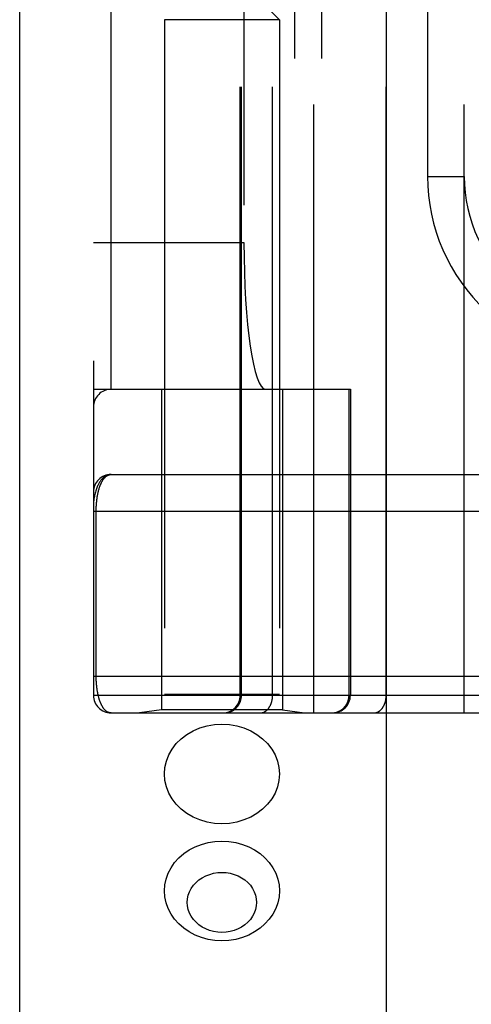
# Model space of a CAD drawing. Header units: inches. Extents: x 0 to 188, y 0 to 122.
# Tile 77 of 102: x 41.99 to 42.759, y 82.954 to 84.631. Entities that reach past the tile are written whole.
import ezdxf

# ---------------------------------------------------------------- set-up
doc = ezdxf.new("R2010")
doc.units = ezdxf.units.IN
doc.header["$LTSCALE"] = 10.363855
doc.header["$MEASUREMENT"] = 0
doc.linetypes.add('HIDDEN', pattern=[0.2, 0.1, -0.1])
doc.layers.get('0').update_dxf_attribs({"linetype": 'CONTINUOUS'})
doc.layers.add('DOOR_ASSEMBLY', color=7, linetype='CONTINUOUS')

msp = doc.modelspace()

# ---------------------------------------------------------------- linework, layer by layer
at = {"color": 3, "linetype": 'Continuous'}
msp.add_line((41.9899, 29.6263), (41.9899, 93.7019), dxfattribs=at)
at = {"layer": 'DOOR_ASSEMBLY', "color": 3, "linetype": 'Continuous'}
msp.add_line((42.6149, 29.8763), (42.6149, 89.2263), dxfattribs=at)
at = {"layer": 'DOOR_ASSEMBLY', "color": 8, "linetype": 'HIDDEN'}
for p, q in [((42.4906, 83.45), (42.4906, 86.1525)), ((42.7471, 83.45), (42.7471, 86.1525)), ((42.1156, 86.1225), (42.1156, 83.48)), ((42.3655, 83.48), (42.3655, 86.1225)), ((42.3675, 83.48), (42.3675, 86.1225)), ((42.4206, 83.48), (42.4206, 86.1225)), ((42.6141, 83.48), (42.6141, 86.1225)), ((42.1456, 84.0013), (42.1456, 85.6013)), ((42.4581, 85.6013), (42.4581, 84.0013)), ((42.504, 85.6013), (42.504, 84.0013)), ((42.3718, 85.3513), (42.3718, 84.2513)), ((42.6846, 85.2388), (42.6846, 84.3638)), ((42.4024, 84.6608), (42.4324, 84.6308)), ((42.2364, 84.6308), (42.2364, 83.1469)), ((42.4324, 84.6308), (42.2364, 84.6308)), ((42.4324, 84.6308), (42.4324, 83.1469)), ((42.6846, 84.3638), (42.7471, 84.3638)), ((42.1156, 84.2513), (42.3718, 84.2513)), ((42.1156, 84.0013), (42.5531, 84.0013)), ((42.2314, 84.0013), (42.2314, 83.4553)), ((42.4374, 84.0013), (42.4374, 83.4553)), ((42.5508, 83.48), (42.5508, 84.0013)), ((42.5531, 84.0013), (42.5531, 83.48)), ((42.1456, 83.8563), (43.0194, 83.8563)), ((42.1156, 83.7938), (43.0259, 83.7938)), ((42.1202, 83.5117), (42.1202, 83.7938)), ((42.1156, 83.5125), (43.0194, 83.5125)), ((42.781, 83.48), (42.1156, 83.48)), ((42.4324, 83.4813), (42.2364, 83.4813)), ((42.1456, 83.45), (43.0194, 83.45)), ((42.2314, 83.4553), (42.1939, 83.45)), ((42.4374, 83.4553), (42.2314, 83.4553)), ((42.4374, 83.4553), (42.4749, 83.45))]:
    msp.add_line(p, q, dxfattribs=at)
for points in [[(42.1456, 83.8563), (42.1449, 83.8563), (42.1443, 83.8562), (42.1436, 83.8562), (42.1429, 83.8561), (42.1422, 83.856), (42.1415, 83.8558), (42.1408, 83.8556), (42.1402, 83.8554), (42.1395, 83.8552), (42.1388, 83.8549), (42.1381, 83.8546), (42.1373, 83.8543), (42.1366, 83.8539), (42.1359, 83.8535), (42.1352, 83.8531), (42.1345, 83.8526), (42.1338, 83.8521), (42.1331, 83.8515), (42.1324, 83.8509), (42.1317, 83.8502), (42.131, 83.8495), (42.1303, 83.8488), (42.1295, 83.848), (42.1288, 83.8472), (42.1281, 83.8463), (42.1274, 83.8453), (42.1267, 83.8443), (42.126, 83.8432), (42.1253, 83.8421), (42.1246, 83.8409), (42.124, 83.8396), (42.1233, 83.8383), (42.1226, 83.8368), (42.1219, 83.8353), (42.1213, 83.8337), (42.1206, 83.832), (42.12, 83.8301), (42.1194, 83.8282), (42.1188, 83.8262), (42.1182, 83.8242), (42.1178, 83.8222), (42.1174, 83.8204), (42.117, 83.8188), (42.1167, 83.8172), (42.1165, 83.8158), (42.1163, 83.8146), (42.1162, 83.8134), (42.116, 83.8123), (42.1159, 83.8114), (42.1158, 83.8105), (42.1158, 83.8097), (42.1157, 83.8089), (42.1157, 83.8082), (42.1156, 83.8075), (42.1156, 83.8069), (42.1156, 83.8063)], [(42.1202, 83.7938), (42.1202, 83.7946), (42.1202, 83.7954), (42.1202, 83.7963), (42.1202, 83.7971), (42.1203, 83.7979), (42.1203, 83.7987), (42.1203, 83.7996), (42.1203, 83.8004), (42.1204, 83.8012), (42.1204, 83.8021), (42.1205, 83.8029), (42.1205, 83.8037), (42.1206, 83.8046), (42.1206, 83.8054), (42.1207, 83.8063), (42.1207, 83.8071), (42.1208, 83.808), (42.1209, 83.8089), (42.121, 83.8097), (42.1211, 83.8106), (42.1212, 83.8115), (42.1213, 83.8124), (42.1214, 83.8132), (42.1215, 83.8141), (42.1216, 83.815), (42.1217, 83.8159), (42.1219, 83.8168), (42.122, 83.8177), (42.1221, 83.8186), (42.1223, 83.8194), (42.1224, 83.8203), (42.1226, 83.8212), (42.1228, 83.8221), (42.1229, 83.8229), (42.1231, 83.8238), (42.1233, 83.8247), (42.1235, 83.8255), (42.1237, 83.8264), (42.1239, 83.8272), (42.1241, 83.8281), (42.1243, 83.8289), (42.1245, 83.8298), (42.1248, 83.8306), (42.125, 83.8314), (42.1252, 83.8322), (42.1255, 83.8331), (42.1257, 83.8339), (42.126, 83.8347), (42.1263, 83.8355), (42.1266, 83.8363), (42.1269, 83.837), (42.1271, 83.8378), (42.1274, 83.8386), (42.1278, 83.8393), (42.1281, 83.8401), (42.1284, 83.8408), (42.1287, 83.8415), (42.1291, 83.8422), (42.1294, 83.843), (42.1298, 83.8436), (42.1301, 83.8443), (42.1305, 83.845), (42.1309, 83.8456), (42.1313, 83.8463), (42.1317, 83.8469), (42.1321, 83.8475), (42.1325, 83.8481), (42.1329, 83.8487), (42.1334, 83.8493), (42.1338, 83.8498), (42.1343, 83.8503), (42.1347, 83.8508), (42.1352, 83.8513), (42.1357, 83.8518), (42.1361, 83.8523), (42.1366, 83.8527), (42.1371, 83.8531), (42.1376, 83.8535), (42.1381, 83.8539), (42.1387, 83.8542), (42.1392, 83.8545), (42.1397, 83.8548), (42.1403, 83.8551), (42.1409, 83.8553), (42.1414, 83.8556), (42.142, 83.8557), (42.1426, 83.8559), (42.1432, 83.856), (42.1438, 83.8562), (42.1444, 83.8562), (42.145, 83.8563), (42.1456, 83.8563)], [(42.1456, 83.45), (42.145, 83.4501), (42.1444, 83.4501), (42.1438, 83.4502), (42.1432, 83.4503), (42.1426, 83.4504), (42.1421, 83.4506), (42.1415, 83.4508), (42.141, 83.451), (42.1404, 83.4512), (42.1399, 83.4515), (42.1393, 83.4517), (42.1388, 83.4521), (42.1383, 83.4524), (42.1378, 83.4527), (42.1373, 83.4531), (42.1368, 83.4535), (42.1363, 83.4539), (42.1359, 83.4543), (42.1354, 83.4548), (42.1349, 83.4553), (42.1345, 83.4558), (42.134, 83.4563), (42.1336, 83.4568), (42.1332, 83.4573), (42.1328, 83.4579), (42.1324, 83.4584), (42.132, 83.459), (42.1316, 83.4596), (42.1312, 83.4602), (42.1308, 83.4609), (42.1304, 83.4615), (42.1301, 83.4622), (42.1297, 83.4628), (42.1294, 83.4635), (42.129, 83.4642), (42.1287, 83.4649), (42.1284, 83.4656), (42.1281, 83.4663), (42.1278, 83.467), (42.1275, 83.4678), (42.1272, 83.4685), (42.1269, 83.4693), (42.1266, 83.47), (42.1263, 83.4708), (42.126, 83.4716), (42.1258, 83.4723), (42.1255, 83.4731), (42.1253, 83.4739), (42.1251, 83.4747), (42.1248, 83.4755), (42.1246, 83.4763), (42.1244, 83.4772), (42.1242, 83.478), (42.124, 83.4788), (42.1238, 83.4796), (42.1236, 83.4805), (42.1234, 83.4813), (42.1232, 83.4822), (42.123, 83.483), (42.1228, 83.4839), (42.1227, 83.4847), (42.1225, 83.4856), (42.1224, 83.4864), (42.1222, 83.4873), (42.1221, 83.4882), (42.1219, 83.489), (42.1218, 83.4899), (42.1217, 83.4908), (42.1216, 83.4916), (42.1215, 83.4925), (42.1213, 83.4933), (42.1212, 83.4942), (42.1211, 83.4951), (42.1211, 83.4959), (42.121, 83.4968), (42.1209, 83.4976), (42.1208, 83.4985), (42.1207, 83.4993), (42.1207, 83.5001), (42.1206, 83.501), (42.1206, 83.5018), (42.1205, 83.5026), (42.1205, 83.5035), (42.1204, 83.5043), (42.1204, 83.5051), (42.1203, 83.5059), (42.1203, 83.5068), (42.1203, 83.5076), (42.1203, 83.5084), (42.1202, 83.5092), (42.1202, 83.5101), (42.1202, 83.5109), (42.1202, 83.5117)], [(42.3379, 83.45), (42.3385, 83.4501), (42.3392, 83.4501), (42.3398, 83.4501), (42.3404, 83.4502), (42.3411, 83.4502), (42.3417, 83.4503), (42.3424, 83.4504), (42.343, 83.4505), (42.3437, 83.4506), (42.3443, 83.4508), (42.3449, 83.4509), (42.3455, 83.4511), (42.3462, 83.4512), (42.3468, 83.4514), (42.3474, 83.4516), (42.348, 83.4519), (42.3486, 83.4521), (42.3492, 83.4523), (42.3498, 83.4526), (42.3504, 83.4529), (42.351, 83.4531), (42.3516, 83.4534), (42.3521, 83.4537), (42.3527, 83.4541), (42.3533, 83.4544), (42.3538, 83.4547), (42.3544, 83.4551), (42.3549, 83.4555), (42.3554, 83.4559), (42.3559, 83.4562), (42.3564, 83.4567), (42.3569, 83.4571), (42.3574, 83.4575), (42.3579, 83.4579), (42.3584, 83.4584), (42.3588, 83.4588), (42.3593, 83.4593), (42.3597, 83.4598), (42.3602, 83.4603), (42.3606, 83.4608), (42.361, 83.4613), (42.3614, 83.4618), (42.3618, 83.4623), (42.3622, 83.4628), (42.3625, 83.4634), (42.3629, 83.4639), (42.3632, 83.4645), (42.3636, 83.465), (42.3639, 83.4656), (42.3642, 83.4662), (42.3645, 83.4668), (42.3648, 83.4674), (42.365, 83.468), (42.3653, 83.4686), (42.3655, 83.4692), (42.3658, 83.4698), (42.366, 83.4704), (42.3662, 83.471), (42.3664, 83.4717), (42.3665, 83.4723), (42.3667, 83.4729), (42.3668, 83.4736), (42.367, 83.4742), (42.3671, 83.4748), (42.3672, 83.4755), (42.3673, 83.4761), (42.3674, 83.4768), (42.3674, 83.4774), (42.3675, 83.4781), (42.3675, 83.4787), (42.3675, 83.4794), (42.3675, 83.48)], [(42.3994, 83.45), (42.3999, 83.4501), (42.4003, 83.4501), (42.4008, 83.4501), (42.4012, 83.4502), (42.4017, 83.4502), (42.4022, 83.4503), (42.4026, 83.4504), (42.4031, 83.4505), (42.4035, 83.4506), (42.404, 83.4508), (42.4044, 83.4509), (42.4049, 83.4511), (42.4053, 83.4512), (42.4058, 83.4514), (42.4062, 83.4516), (42.4067, 83.4519), (42.4071, 83.4521), (42.4075, 83.4523), (42.4079, 83.4526), (42.4084, 83.4529), (42.4088, 83.4531), (42.4092, 83.4534), (42.4096, 83.4537), (42.41, 83.4541), (42.4104, 83.4544), (42.4108, 83.4547), (42.4112, 83.4551), (42.4116, 83.4555), (42.4119, 83.4559), (42.4123, 83.4562), (42.4127, 83.4567), (42.413, 83.4571), (42.4134, 83.4575), (42.4137, 83.4579), (42.4141, 83.4584), (42.4144, 83.4588), (42.4147, 83.4593), (42.415, 83.4598), (42.4153, 83.4603), (42.4156, 83.4608), (42.4159, 83.4613), (42.4162, 83.4618), (42.4165, 83.4623), (42.4168, 83.4628), (42.417, 83.4634), (42.4173, 83.4639), (42.4175, 83.4645), (42.4178, 83.465), (42.418, 83.4656), (42.4182, 83.4662), (42.4184, 83.4668), (42.4186, 83.4674), (42.4188, 83.468), (42.419, 83.4686), (42.4192, 83.4692), (42.4193, 83.4698), (42.4195, 83.4704), (42.4196, 83.471), (42.4198, 83.4717), (42.4199, 83.4723), (42.42, 83.4729), (42.4201, 83.4736), (42.4202, 83.4742), (42.4203, 83.4748), (42.4204, 83.4755), (42.4204, 83.4761), (42.4205, 83.4768), (42.4205, 83.4774), (42.4206, 83.4781), (42.4206, 83.4787), (42.4206, 83.4794), (42.4206, 83.48)], [(42.5211, 83.45), (42.5217, 83.4501), (42.5224, 83.4501), (42.523, 83.4501), (42.5237, 83.4502), (42.5243, 83.4502), (42.525, 83.4503), (42.5256, 83.4504), (42.5263, 83.4505), (42.5269, 83.4506), (42.5275, 83.4508), (42.5282, 83.4509), (42.5288, 83.4511), (42.5294, 83.4512), (42.53, 83.4514), (42.5306, 83.4516), (42.5313, 83.4519), (42.5319, 83.4521), (42.5325, 83.4523), (42.5331, 83.4526), (42.5336, 83.4529), (42.5342, 83.4531), (42.5348, 83.4534), (42.5354, 83.4537), (42.5359, 83.4541), (42.5365, 83.4544), (42.537, 83.4547), (42.5376, 83.4551), (42.5381, 83.4555), (42.5387, 83.4559), (42.5392, 83.4562), (42.5397, 83.4567), (42.5402, 83.4571), (42.5407, 83.4575), (42.5412, 83.4579), (42.5416, 83.4584), (42.5421, 83.4588), (42.5425, 83.4593), (42.543, 83.4598), (42.5434, 83.4603), (42.5438, 83.4608), (42.5442, 83.4613), (42.5446, 83.4618), (42.545, 83.4623), (42.5454, 83.4628), (42.5458, 83.4634), (42.5461, 83.4639), (42.5465, 83.4645), (42.5468, 83.465), (42.5471, 83.4656), (42.5474, 83.4662), (42.5477, 83.4668), (42.548, 83.4674), (42.5483, 83.468), (42.5485, 83.4686), (42.5488, 83.4692), (42.549, 83.4698), (42.5492, 83.4704), (42.5494, 83.471), (42.5496, 83.4717), (42.5498, 83.4723), (42.5499, 83.4729), (42.5501, 83.4736), (42.5502, 83.4742), (42.5503, 83.4748), (42.5504, 83.4755), (42.5505, 83.4761), (42.5506, 83.4768), (42.5507, 83.4774), (42.5507, 83.4781), (42.5508, 83.4787), (42.5508, 83.4794), (42.5508, 83.48)], [(42.5929, 83.45), (42.5934, 83.4501), (42.5939, 83.4501), (42.5943, 83.4501), (42.5948, 83.4502), (42.5952, 83.4502), (42.5957, 83.4503), (42.5962, 83.4504), (42.5966, 83.4505), (42.5971, 83.4506), (42.5975, 83.4508), (42.598, 83.4509), (42.5984, 83.4511), (42.5989, 83.4512), (42.5993, 83.4514), (42.5998, 83.4516), (42.6002, 83.4519), (42.6006, 83.4521), (42.601, 83.4523), (42.6015, 83.4526), (42.6019, 83.4529), (42.6023, 83.4531), (42.6027, 83.4534), (42.6031, 83.4537), (42.6035, 83.4541), (42.6039, 83.4544), (42.6043, 83.4547), (42.6047, 83.4551), (42.6051, 83.4555), (42.6055, 83.4559), (42.6058, 83.4562), (42.6062, 83.4567), (42.6066, 83.4571), (42.6069, 83.4575), (42.6073, 83.4579), (42.6076, 83.4584), (42.6079, 83.4588), (42.6083, 83.4593), (42.6086, 83.4598), (42.6089, 83.4603), (42.6092, 83.4608), (42.6095, 83.4613), (42.6098, 83.4618), (42.61, 83.4623), (42.6103, 83.4628), (42.6106, 83.4634), (42.6108, 83.4639), (42.6111, 83.4645), (42.6113, 83.465), (42.6115, 83.4656), (42.6117, 83.4662), (42.612, 83.4668), (42.6122, 83.4674), (42.6123, 83.468), (42.6125, 83.4686), (42.6127, 83.4692), (42.6129, 83.4698), (42.613, 83.4704), (42.6132, 83.471), (42.6133, 83.4717), (42.6134, 83.4723), (42.6135, 83.4729), (42.6136, 83.4736), (42.6137, 83.4742), (42.6138, 83.4748), (42.6139, 83.4755), (42.614, 83.4761), (42.614, 83.4768), (42.6141, 83.4774), (42.6141, 83.4781), (42.6141, 83.4787), (42.6141, 83.4794), (42.6141, 83.48)], [(42.2364, 83.3462), (42.2372, 83.3573), (42.2397, 83.3682), (42.2438, 83.3787), (42.2495, 83.3886), (42.2566, 83.3979), (42.2651, 83.4062), (42.2747, 83.4135), (42.2854, 83.4197), (42.2969, 83.4246), (42.309, 83.4282), (42.3216, 83.4303), (42.3344, 83.4311)], [(42.3344, 83.4311), (42.3471, 83.4303), (42.3597, 83.4282), (42.3719, 83.4246), (42.3834, 83.4197), (42.394, 83.4135), (42.4037, 83.4062), (42.4121, 83.3979), (42.4192, 83.3886), (42.4249, 83.3787), (42.429, 83.3682), (42.4315, 83.3573), (42.4324, 83.3462)], [(42.3344, 83.2613), (42.3216, 83.262), (42.309, 83.2642), (42.2969, 83.2678), (42.2854, 83.2727), (42.2747, 83.2789), (42.2651, 83.2862), (42.2566, 83.2945), (42.2495, 83.3038), (42.2438, 83.3137), (42.2397, 83.3242), (42.2372, 83.3351), (42.2364, 83.3462)], [(42.4324, 83.3462), (42.4315, 83.3351), (42.429, 83.3242), (42.4249, 83.3137), (42.4192, 83.3038), (42.4121, 83.2945), (42.4037, 83.2862), (42.394, 83.2789), (42.3834, 83.2727), (42.3719, 83.2678), (42.3597, 83.2642), (42.3471, 83.262), (42.3344, 83.2613)], [(42.2364, 83.1469), (42.2371, 83.1572), (42.2392, 83.1672), (42.2427, 83.177), (42.2476, 83.1864), (42.2537, 83.1952), (42.261, 83.2032), (42.2694, 83.2105), (42.2787, 83.2168), (42.2888, 83.2221), (42.2996, 83.2263), (42.3109, 83.2293), (42.3225, 83.2312), (42.3344, 83.2318)], [(42.3344, 83.2318), (42.3462, 83.2312), (42.3578, 83.2293), (42.3691, 83.2263), (42.3799, 83.2221), (42.39, 83.2168), (42.3993, 83.2105), (42.4077, 83.2032), (42.415, 83.1952), (42.4211, 83.1864), (42.426, 83.177), (42.4295, 83.1672), (42.4316, 83.1572), (42.4324, 83.1469)], [(42.3344, 83.0763), (42.3272, 83.0767), (42.3202, 83.0778), (42.3134, 83.0797), (42.3069, 83.0822), (42.3009, 83.0854), (42.2952, 83.0892), (42.2902, 83.0936), (42.2858, 83.0984), (42.2821, 83.1037), (42.2792, 83.1093), (42.2771, 83.1152), (42.2758, 83.1213), (42.2754, 83.1274), (42.2758, 83.1336), (42.2771, 83.1397), (42.2792, 83.1456), (42.2821, 83.1512), (42.2858, 83.1565), (42.2902, 83.1613), (42.2952, 83.1657), (42.3009, 83.1695), (42.307, 83.1727), (42.3135, 83.1752), (42.3202, 83.177), (42.3272, 83.1782), (42.3344, 83.1785)], [(42.3344, 83.1785), (42.3415, 83.1782), (42.3485, 83.177), (42.3553, 83.1752), (42.3618, 83.1727), (42.3679, 83.1695), (42.3735, 83.1657), (42.3785, 83.1613), (42.3829, 83.1565), (42.3866, 83.1512), (42.3895, 83.1456), (42.3916, 83.1397), (42.3929, 83.1336), (42.3934, 83.1274), (42.3929, 83.1213), (42.3916, 83.1152), (42.3895, 83.1093), (42.3866, 83.1037), (42.3829, 83.0984), (42.3785, 83.0935), (42.3735, 83.0892), (42.3679, 83.0854), (42.3618, 83.0822), (42.3553, 83.0797), (42.3485, 83.0778), (42.3415, 83.0767), (42.3344, 83.0763)], [(42.3344, 83.0621), (42.3225, 83.0627), (42.3109, 83.0645), (42.2996, 83.0676), (42.2888, 83.0718), (42.2787, 83.0771), (42.2694, 83.0834), (42.261, 83.0907), (42.2537, 83.0987), (42.2476, 83.1075), (42.2427, 83.1168), (42.2392, 83.1266), (42.2371, 83.1367), (42.2364, 83.1469)], [(42.4324, 83.1469), (42.4316, 83.1367), (42.4295, 83.1266), (42.426, 83.1168), (42.4211, 83.1075), (42.415, 83.0987), (42.4077, 83.0907), (42.3993, 83.0834), (42.39, 83.0771), (42.3799, 83.0718), (42.3691, 83.0676), (42.3578, 83.0645), (42.3462, 83.0627), (42.3344, 83.0621)]]:
    msp.add_lwpolyline(points, dxfattribs=at)
for centre, radius, start, end in [((42.9971, 84.3638), 0.3125, 180, 274.0875), ((42.9971, 84.3638), 0.25, 180, 280.3342), ((42.1456, 83.9713), 0.03, 90, 180), ((42.1456, 83.8263), 0.03, 90.0001, 180), ((42.1456, 83.48), 0.03, 180, 270), ((42.3355, 83.48), 0.03, 270, 360), ((42.5231, 83.48), 0.03, 270, 360)]:
    msp.add_arc(centre, radius, start, end, dxfattribs=at)
msp.add_ellipse((42.4085, 84.2513), major_axis=(0, 0.25), ratio=0.146965, start_param=-4.712389, end_param=-3.141593, dxfattribs=at)

doc.saveas('drawing.dxf')
